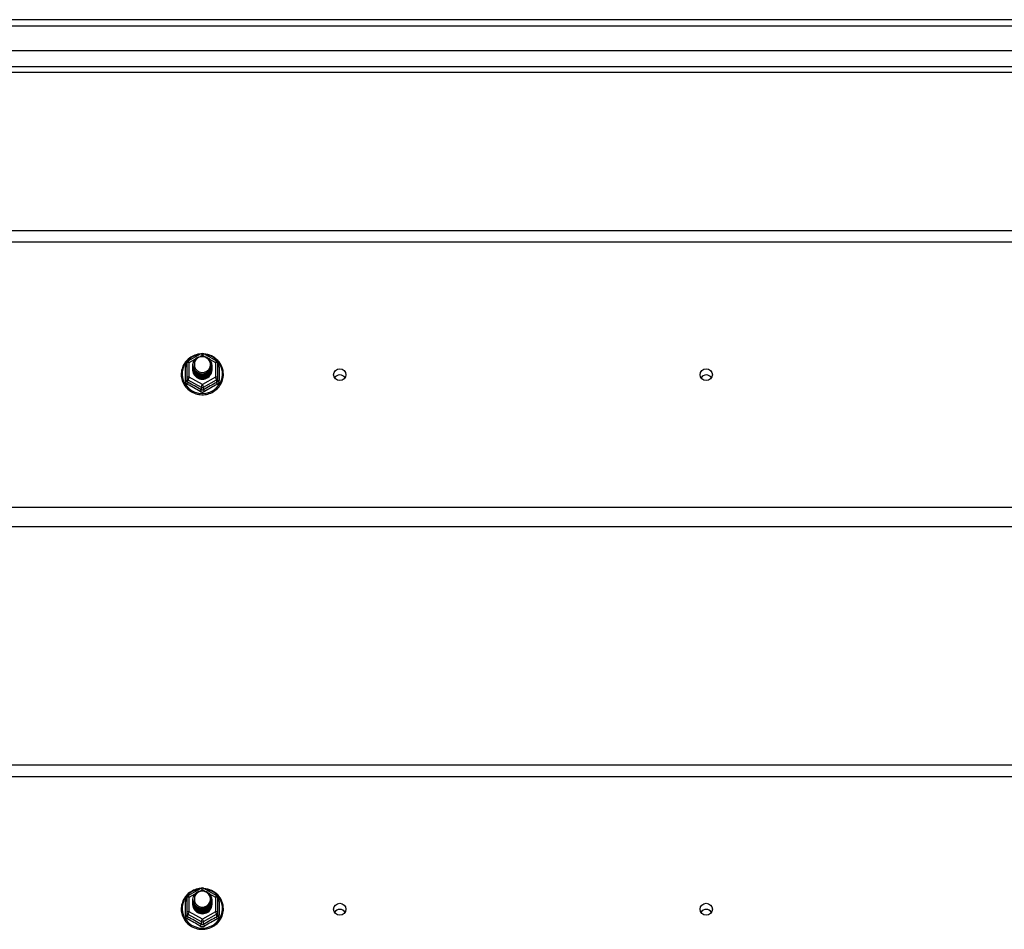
# Model space of a CAD drawing. Header units: inches. Extents: x 88 to 220, y 64 to 96.
# Tile 27 of 31: x 188 to 204, y 80 to 95. Entities that reach past the tile are written whole.
import ezdxf

# ---------------------------------------------------------------- set-up
doc = ezdxf.new("R2010")
doc.units = ezdxf.units.IN
doc.header["$MEASUREMENT"] = 0
doc.layers.add('Visible Edges(ANSI)', color=7, linetype='Continuous', lineweight=25)
doc.layers.add('Visible Tangent Edges(ANSI)', color=7, linetype='Continuous', lineweight=25)

msp = doc.modelspace()

# ---------------------------------------------------------------- linework, layer by layer
at = {"layer": 'Visible Edges(ANSI)'}
for p, q in [((220, 94.935), (154.198, 94.935)), ((219.39, 94.423), (154.807, 94.423)), ((219.202, 94.069), (154.996, 94.069)), ((154.965, 91.487), (218.599, 91.487)), ((190.615, 89.349), (190.829, 89.469)), ((190.868, 89.469), (191.082, 89.349)), ((190.595, 89.315), (190.595, 89.075)), ((191.103, 89.075), (191.103, 89.315)), ((190.695, 89.284), (190.695, 89.284)), ((190.695, 89.271), (190.695, 89.271)), ((190.695, 89.259), (190.695, 89.259)), ((190.695, 89.246), (190.695, 89.246)), ((190.695, 89.233), (190.695, 89.234)), ((190.695, 89.221), (190.695, 89.221)), ((190.695, 89.208), (190.695, 89.209)), ((191.002, 89.277), (191.002, 89.278)), ((191.002, 89.265), (191.002, 89.265)), ((191.002, 89.252), (191.002, 89.253)), ((191.002, 89.24), (191.002, 89.24)), ((191.002, 89.227), (191.002, 89.228)), ((191.002, 89.215), (191.002, 89.215)), ((190.595, 89.075), (190.595, 89.03)), ((190.831, 89.062), (190.829, 89.053)), ((191.103, 89.03), (191.103, 89.075)), ((218.599, 86.635), (154.965, 86.635)), ((154.965, 82.737), (218.599, 82.737)), ((190.615, 80.599), (190.829, 80.719)), ((190.868, 80.719), (191.082, 80.599)), ((190.595, 80.565), (190.595, 80.325)), ((190.695, 80.534), (190.695, 80.534)), ((190.695, 80.521), (190.695, 80.521)), ((190.695, 80.509), (190.695, 80.509)), ((190.695, 80.496), (190.695, 80.496)), ((190.695, 80.483), (190.695, 80.484)), ((190.695, 80.471), (190.695, 80.471)), ((190.695, 80.458), (190.695, 80.459)), ((191.002, 80.527), (191.002, 80.528)), ((191.002, 80.515), (191.002, 80.515)), ((191.002, 80.502), (191.002, 80.503)), ((191.002, 80.49), (191.002, 80.49)), ((191.002, 80.477), (191.002, 80.478)), ((191.002, 80.465), (191.002, 80.465)), ((191.103, 80.325), (191.103, 80.565)), ((190.595, 80.325), (190.595, 80.28)), ((190.831, 80.312), (190.829, 80.303)), ((191.103, 80.28), (191.103, 80.325))]:
    msp.add_line(p, q, dxfattribs=at)
at = {"layer": 'Visible Edges(ANSI)', "flags": 128}
for points in [[(190.823, 89.465), (190.798, 89.462), (190.773, 89.458), (190.749, 89.452), (190.726, 89.444), (190.703, 89.435), (190.68, 89.423), (190.659, 89.411), (190.639, 89.397), (190.619, 89.381), (190.601, 89.365), (190.585, 89.347), (190.569, 89.328), (190.555, 89.308), (190.543, 89.286), (190.532, 89.265), (190.523, 89.242), (190.516, 89.219), (190.51, 89.195), (190.506, 89.171), (190.504, 89.147), (190.504, 89.123), (190.505, 89.098), (190.509, 89.074), (190.514, 89.05), (190.521, 89.027), (190.529, 89.004), (190.54, 88.982), (190.552, 88.961), (190.565, 88.94), (190.58, 88.921), (190.597, 88.903), (190.614, 88.886), (190.633, 88.87), (190.653, 88.855), (190.674, 88.842), (190.696, 88.831), (190.719, 88.821), (190.743, 88.813), (190.767, 88.806), (190.791, 88.801), (190.816, 88.798), (190.841, 88.797), (190.866, 88.797), (190.89, 88.799), (190.915, 88.803), (190.939, 88.808), (190.963, 88.816), (190.986, 88.824), (191.009, 88.835), (191.031, 88.847), (191.051, 88.86), (191.071, 88.875), (191.09, 88.892), (191.107, 88.909), (191.123, 88.928), (191.137, 88.948), (191.15, 88.968), (191.162, 88.99), (191.171, 89.012), (191.179, 89.035), (191.186, 89.059), (191.19, 89.083), (191.193, 89.107), (191.194, 89.131)], [(190.716, 89.21), (190.7, 89.249), (190.695, 89.29), (190.703, 89.331), (190.723, 89.368), (190.753, 89.398), (190.791, 89.419), (190.833, 89.429), (190.877, 89.426), (190.918, 89.412), (190.954, 89.387), (190.981, 89.354), (190.998, 89.314), (191.002, 89.271), (190.994, 89.229), (190.974, 89.191), (190.944, 89.16), (190.907, 89.138), (190.864, 89.127), (190.82, 89.128), (190.779, 89.141), (190.743, 89.165), (190.716, 89.197), (190.7, 89.236), (190.695, 89.278)], [(190.733, 89.355), (190.732, 89.352), (190.73, 89.35), (190.729, 89.347), (190.728, 89.345), (190.727, 89.342), (190.726, 89.339), (190.725, 89.337), (190.724, 89.334), (190.723, 89.331), (190.723, 89.329), (190.722, 89.326), (190.721, 89.323), (190.721, 89.32), (190.72, 89.318), (190.72, 89.315), (190.72, 89.312), (190.719, 89.309), (190.719, 89.307), (190.719, 89.304), (190.719, 89.301), (190.719, 89.298), (190.719, 89.295), (190.719, 89.293), (190.719, 89.29)], [(190.735, 89.186), (190.757, 89.167), (190.784, 89.153), (190.812, 89.144), (190.842, 89.141), (190.872, 89.143), (190.901, 89.151), (190.927, 89.165), (190.951, 89.184), (190.969, 89.207), (190.983, 89.233), (190.991, 89.261), (190.993, 89.29), (190.988, 89.319), (190.977, 89.347), (190.961, 89.371), (190.94, 89.392), (190.915, 89.408), (190.887, 89.418), (190.857, 89.422), (190.827, 89.42), (190.798, 89.412), (190.772, 89.398), (190.75, 89.379), (190.733, 89.355)], [(191.194, 89.131), (191.192, 89.163), (191.188, 89.194), (191.18, 89.224), (191.17, 89.254), (191.157, 89.282), (191.141, 89.31), (191.122, 89.335), (191.101, 89.359), (191.078, 89.381), (191.053, 89.401), (191.027, 89.418), (190.998, 89.433), (190.969, 89.445), (190.938, 89.455), (190.907, 89.461), (190.875, 89.465)], [(190.695, 89.284), (190.695, 89.279), (190.695, 89.275), (190.696, 89.27), (190.696, 89.266), (190.697, 89.261), (190.698, 89.257), (190.699, 89.252), (190.7, 89.248), (190.701, 89.244), (190.702, 89.24), (190.704, 89.235), (190.705, 89.231), (190.707, 89.227), (190.709, 89.223), (190.711, 89.219), (190.713, 89.215), (190.715, 89.211), (190.718, 89.207), (190.72, 89.203), (190.723, 89.2), (190.726, 89.196), (190.729, 89.192), (190.732, 89.189), (190.735, 89.186)], [(190.695, 89.271), (190.696, 89.252), (190.7, 89.233), (190.707, 89.215), (190.716, 89.198), (190.727, 89.182), (190.74, 89.168), (190.755, 89.155), (190.772, 89.145), (190.79, 89.136), (190.809, 89.13), (190.829, 89.127), (190.849, 89.126), (190.869, 89.127), (190.888, 89.131), (190.907, 89.138), (190.925, 89.147), (190.942, 89.158), (190.957, 89.171), (190.97, 89.186), (190.982, 89.202), (190.991, 89.22), (190.997, 89.238), (191.001, 89.258), (191.002, 89.277)], [(191.002, 89.271), (191.002, 89.251), (190.998, 89.231), (190.992, 89.212), (190.984, 89.193), (190.973, 89.176), (190.959, 89.161), (190.944, 89.147), (190.927, 89.136), (190.909, 89.126), (190.889, 89.119), (190.869, 89.115), (190.849, 89.114), (190.828, 89.115), (190.808, 89.118), (190.788, 89.125), (190.77, 89.133), (190.753, 89.145), (190.738, 89.158), (190.725, 89.173), (190.714, 89.189), (190.705, 89.207), (190.699, 89.226), (190.696, 89.245), (190.695, 89.265)], [(190.695, 89.259), (190.696, 89.239), (190.7, 89.221), (190.707, 89.202), (190.716, 89.185), (190.727, 89.169), (190.74, 89.155), (190.755, 89.143), (190.772, 89.132), (190.79, 89.124), (190.809, 89.118), (190.829, 89.114), (190.849, 89.113), (190.869, 89.115), (190.888, 89.119), (190.907, 89.125), (190.925, 89.134), (190.942, 89.145), (190.957, 89.158), (190.97, 89.173), (190.982, 89.189), (190.991, 89.207), (190.997, 89.226), (191.001, 89.245), (191.002, 89.265)], [(191.002, 89.259), (191.002, 89.239), (190.998, 89.219), (190.992, 89.199), (190.984, 89.181), (190.973, 89.164), (190.959, 89.148), (190.944, 89.135), (190.927, 89.123), (190.909, 89.114), (190.889, 89.107), (190.869, 89.103), (190.849, 89.101), (190.828, 89.102), (190.808, 89.106), (190.788, 89.112), (190.77, 89.121), (190.753, 89.132), (190.738, 89.145), (190.725, 89.16), (190.714, 89.177), (190.705, 89.195), (190.699, 89.213), (190.696, 89.233), (190.695, 89.252)], [(190.695, 89.246), (190.696, 89.227), (190.7, 89.208), (190.707, 89.19), (190.716, 89.173), (190.727, 89.157), (190.74, 89.143), (190.755, 89.13), (190.772, 89.119), (190.79, 89.111), (190.809, 89.105), (190.829, 89.102), (190.849, 89.101), (190.869, 89.102), (190.888, 89.106), (190.907, 89.113), (190.925, 89.122), (190.942, 89.133), (190.957, 89.146), (190.97, 89.161), (190.982, 89.177), (190.991, 89.195), (190.997, 89.213), (191.001, 89.233), (191.002, 89.252)], [(191.002, 89.246), (191.002, 89.226), (190.998, 89.206), (190.992, 89.187), (190.984, 89.168), (190.973, 89.151), (190.959, 89.136), (190.944, 89.122), (190.927, 89.11), (190.909, 89.101), (190.889, 89.094), (190.869, 89.09), (190.849, 89.088), (190.828, 89.09), (190.808, 89.093), (190.788, 89.1), (190.77, 89.108), (190.753, 89.119), (190.738, 89.133), (190.725, 89.148), (190.714, 89.164), (190.705, 89.182), (190.699, 89.201), (190.696, 89.22), (190.695, 89.24)], [(190.695, 89.233), (190.696, 89.214), (190.7, 89.196), (190.707, 89.177), (190.716, 89.16), (190.727, 89.144), (190.74, 89.13), (190.755, 89.117), (190.772, 89.107), (190.79, 89.099), (190.809, 89.093), (190.829, 89.089), (190.849, 89.088), (190.869, 89.09), (190.888, 89.094), (190.907, 89.1), (190.925, 89.109), (190.942, 89.12), (190.957, 89.133), (190.97, 89.148), (190.982, 89.164), (190.991, 89.182), (190.997, 89.201), (191.001, 89.22), (191.002, 89.24)], [(191.002, 89.234), (191.002, 89.213), (190.998, 89.194), (190.992, 89.174), (190.984, 89.156), (190.973, 89.139), (190.959, 89.123), (190.944, 89.109), (190.927, 89.098), (190.909, 89.089), (190.889, 89.082), (190.869, 89.078), (190.849, 89.076), (190.828, 89.077), (190.808, 89.081), (190.788, 89.087), (190.77, 89.096), (190.753, 89.107), (190.738, 89.12), (190.725, 89.135), (190.714, 89.152), (190.705, 89.17), (190.699, 89.188), (190.696, 89.208), (190.695, 89.227)], [(190.695, 89.221), (190.696, 89.202), (190.7, 89.183), (190.707, 89.165), (190.716, 89.148), (190.727, 89.132), (190.74, 89.117), (190.755, 89.105), (190.772, 89.094), (190.79, 89.086), (190.809, 89.08), (190.829, 89.077), (190.849, 89.076), (190.869, 89.077), (190.888, 89.081), (190.907, 89.088), (190.925, 89.096), (190.942, 89.108), (190.957, 89.121), (190.97, 89.135), (190.982, 89.152), (190.991, 89.17), (190.997, 89.188), (191.001, 89.208), (191.002, 89.227)], [(191.002, 89.221), (191.002, 89.201), (190.998, 89.181), (190.992, 89.162), (190.984, 89.143), (190.973, 89.126), (190.959, 89.111), (190.944, 89.097), (190.927, 89.085), (190.909, 89.076), (190.889, 89.069), (190.869, 89.065), (190.849, 89.063), (190.828, 89.064), (190.808, 89.068), (190.788, 89.075), (190.77, 89.083), (190.753, 89.094), (190.738, 89.108), (190.725, 89.123), (190.714, 89.139), (190.705, 89.157), (190.699, 89.176), (190.696, 89.195), (190.695, 89.215)], [(190.695, 89.208), (190.696, 89.189), (190.7, 89.17), (190.707, 89.152), (190.716, 89.135), (190.727, 89.119), (190.74, 89.105), (190.755, 89.092), (190.772, 89.082), (190.79, 89.074), (190.809, 89.068), (190.829, 89.064), (190.849, 89.063), (190.869, 89.065), (190.888, 89.069), (190.907, 89.075), (190.925, 89.084), (190.942, 89.095), (190.957, 89.108), (190.97, 89.123), (190.982, 89.139), (190.991, 89.157), (190.997, 89.176), (191.001, 89.195), (191.002, 89.215)], [(190.829, 89.053), (190.821, 89.055), (190.813, 89.057), (190.805, 89.059), (190.797, 89.061), (190.79, 89.064), (190.782, 89.068), (190.775, 89.071), (190.768, 89.075), (190.761, 89.08), (190.754, 89.085), (190.748, 89.09), (190.742, 89.095), (190.737, 89.101), (190.731, 89.107), (190.726, 89.113), (190.721, 89.119), (190.717, 89.126), (190.713, 89.133), (190.71, 89.14), (190.707, 89.148), (190.704, 89.155), (190.702, 89.163), (190.7, 89.17), (190.698, 89.178)], [(190.733, 89.225), (190.732, 89.224), (190.732, 89.223), (190.731, 89.223), (190.73, 89.222), (190.73, 89.222), (190.729, 89.221), (190.728, 89.22), (190.727, 89.22), (190.727, 89.219), (190.726, 89.219), (190.725, 89.218), (190.725, 89.217), (190.724, 89.217), (190.723, 89.216), (190.722, 89.216), (190.722, 89.215), (190.721, 89.214), (190.72, 89.214), (190.72, 89.213), (190.719, 89.213), (190.718, 89.212), (190.717, 89.211), (190.717, 89.211), (190.716, 89.21)], [(190.719, 89.29), (190.719, 89.287), (190.719, 89.284), (190.719, 89.281), (190.719, 89.279), (190.719, 89.276), (190.719, 89.273), (190.719, 89.27), (190.72, 89.267), (190.72, 89.265), (190.721, 89.262), (190.721, 89.259), (190.722, 89.256), (190.722, 89.254), (190.723, 89.251), (190.724, 89.248), (190.724, 89.245), (190.725, 89.243), (190.726, 89.24), (190.727, 89.237), (190.728, 89.235), (190.729, 89.232), (190.731, 89.23), (190.732, 89.227), (190.733, 89.225)], [(190.823, 80.715), (190.798, 80.712), (190.773, 80.708), (190.749, 80.702), (190.726, 80.694), (190.703, 80.685), (190.68, 80.673), (190.659, 80.661), (190.639, 80.647), (190.619, 80.631), (190.601, 80.615), (190.585, 80.597), (190.569, 80.578), (190.555, 80.558), (190.543, 80.536), (190.532, 80.515), (190.523, 80.492), (190.516, 80.469), (190.51, 80.445), (190.506, 80.421), (190.504, 80.397), (190.504, 80.373), (190.505, 80.348), (190.509, 80.324), (190.514, 80.3), (190.521, 80.277), (190.529, 80.254), (190.54, 80.232), (190.552, 80.211), (190.565, 80.19), (190.58, 80.171), (190.597, 80.153), (190.614, 80.136), (190.633, 80.12), (190.653, 80.105), (190.674, 80.092), (190.696, 80.081), (190.719, 80.071), (190.743, 80.063), (190.767, 80.056), (190.791, 80.051), (190.816, 80.048), (190.841, 80.047), (190.866, 80.047), (190.89, 80.049), (190.915, 80.053), (190.939, 80.058), (190.963, 80.066), (190.986, 80.074), (191.009, 80.085), (191.031, 80.097), (191.051, 80.11), (191.071, 80.125), (191.09, 80.142), (191.107, 80.159), (191.123, 80.178), (191.137, 80.198), (191.15, 80.218), (191.162, 80.24), (191.171, 80.262), (191.179, 80.285), (191.186, 80.309), (191.19, 80.333), (191.193, 80.357), (191.194, 80.381)], [(190.716, 80.46), (190.7, 80.499), (190.695, 80.54), (190.703, 80.581), (190.723, 80.618), (190.753, 80.648), (190.791, 80.669), (190.833, 80.679), (190.877, 80.676), (190.918, 80.662), (190.954, 80.637), (190.981, 80.604), (190.998, 80.564), (191.002, 80.521), (190.994, 80.479), (190.974, 80.441), (190.944, 80.41), (190.907, 80.388), (190.864, 80.377), (190.82, 80.378), (190.779, 80.391), (190.743, 80.415), (190.716, 80.447), (190.7, 80.486), (190.695, 80.528)], [(190.733, 80.605), (190.732, 80.602), (190.73, 80.6), (190.729, 80.597), (190.728, 80.595), (190.727, 80.592), (190.726, 80.589), (190.725, 80.587), (190.724, 80.584), (190.723, 80.581), (190.723, 80.579), (190.722, 80.576), (190.721, 80.573), (190.721, 80.57), (190.72, 80.568), (190.72, 80.565), (190.72, 80.562), (190.719, 80.559), (190.719, 80.557), (190.719, 80.554), (190.719, 80.551), (190.719, 80.548), (190.719, 80.545), (190.719, 80.543), (190.719, 80.54)], [(190.735, 80.436), (190.757, 80.417), (190.784, 80.403), (190.812, 80.394), (190.842, 80.391), (190.872, 80.393), (190.901, 80.401), (190.927, 80.415), (190.951, 80.434), (190.969, 80.457), (190.983, 80.483), (190.991, 80.511), (190.993, 80.54), (190.988, 80.569), (190.977, 80.597), (190.961, 80.621), (190.94, 80.642), (190.915, 80.658), (190.887, 80.668), (190.857, 80.672), (190.827, 80.67), (190.798, 80.662), (190.772, 80.648), (190.75, 80.629), (190.733, 80.605)], [(191.194, 80.381), (191.192, 80.413), (191.188, 80.444), (191.18, 80.474), (191.17, 80.504), (191.157, 80.532), (191.141, 80.56), (191.122, 80.585), (191.101, 80.609), (191.078, 80.631), (191.053, 80.651), (191.027, 80.668), (190.998, 80.683), (190.969, 80.695), (190.938, 80.705), (190.907, 80.711), (190.875, 80.715)], [(190.695, 80.534), (190.695, 80.529), (190.695, 80.525), (190.696, 80.52), (190.696, 80.516), (190.697, 80.511), (190.698, 80.507), (190.699, 80.502), (190.7, 80.498), (190.701, 80.494), (190.702, 80.49), (190.704, 80.485), (190.705, 80.481), (190.707, 80.477), (190.709, 80.473), (190.711, 80.469), (190.713, 80.465), (190.715, 80.461), (190.718, 80.457), (190.72, 80.453), (190.723, 80.45), (190.726, 80.446), (190.729, 80.442), (190.732, 80.439), (190.735, 80.436)], [(190.695, 80.521), (190.696, 80.502), (190.7, 80.483), (190.707, 80.465), (190.716, 80.448), (190.727, 80.432), (190.74, 80.418), (190.755, 80.405), (190.772, 80.395), (190.79, 80.386), (190.809, 80.38), (190.829, 80.377), (190.849, 80.376), (190.869, 80.377), (190.888, 80.381), (190.907, 80.388), (190.925, 80.397), (190.942, 80.408), (190.957, 80.421), (190.97, 80.436), (190.982, 80.452), (190.991, 80.47), (190.997, 80.488), (191.001, 80.508), (191.002, 80.527)], [(191.002, 80.521), (191.002, 80.501), (190.998, 80.481), (190.992, 80.462), (190.984, 80.443), (190.973, 80.426), (190.959, 80.411), (190.944, 80.397), (190.927, 80.386), (190.909, 80.376), (190.889, 80.369), (190.869, 80.365), (190.849, 80.364), (190.828, 80.365), (190.808, 80.368), (190.788, 80.375), (190.77, 80.383), (190.753, 80.395), (190.738, 80.408), (190.725, 80.423), (190.714, 80.439), (190.705, 80.457), (190.699, 80.476), (190.696, 80.495), (190.695, 80.515)], [(190.695, 80.509), (190.696, 80.489), (190.7, 80.471), (190.707, 80.452), (190.716, 80.435), (190.727, 80.419), (190.74, 80.405), (190.755, 80.393), (190.772, 80.382), (190.79, 80.374), (190.809, 80.368), (190.829, 80.364), (190.849, 80.363), (190.869, 80.365), (190.888, 80.369), (190.907, 80.375), (190.925, 80.384), (190.942, 80.395), (190.957, 80.408), (190.97, 80.423), (190.982, 80.439), (190.991, 80.457), (190.997, 80.476), (191.001, 80.495), (191.002, 80.515)], [(191.002, 80.509), (191.002, 80.489), (190.998, 80.469), (190.992, 80.449), (190.984, 80.431), (190.973, 80.414), (190.959, 80.398), (190.944, 80.385), (190.927, 80.373), (190.909, 80.364), (190.889, 80.357), (190.869, 80.353), (190.849, 80.351), (190.828, 80.352), (190.808, 80.356), (190.788, 80.362), (190.77, 80.371), (190.753, 80.382), (190.738, 80.395), (190.725, 80.41), (190.714, 80.427), (190.705, 80.445), (190.699, 80.463), (190.696, 80.483), (190.695, 80.502)], [(190.695, 80.496), (190.696, 80.477), (190.7, 80.458), (190.707, 80.44), (190.716, 80.423), (190.727, 80.407), (190.74, 80.393), (190.755, 80.38), (190.772, 80.369), (190.79, 80.361), (190.809, 80.355), (190.829, 80.352), (190.849, 80.351), (190.869, 80.352), (190.888, 80.356), (190.907, 80.363), (190.925, 80.372), (190.942, 80.383), (190.957, 80.396), (190.97, 80.411), (190.982, 80.427), (190.991, 80.445), (190.997, 80.463), (191.001, 80.483), (191.002, 80.502)], [(191.002, 80.496), (191.002, 80.476), (190.998, 80.456), (190.992, 80.437), (190.984, 80.418), (190.973, 80.401), (190.959, 80.386), (190.944, 80.372), (190.927, 80.36), (190.909, 80.351), (190.889, 80.344), (190.869, 80.34), (190.849, 80.338), (190.828, 80.34), (190.808, 80.343), (190.788, 80.35), (190.77, 80.358), (190.753, 80.369), (190.738, 80.383), (190.725, 80.398), (190.714, 80.414), (190.705, 80.432), (190.699, 80.451), (190.696, 80.47), (190.695, 80.49)], [(190.695, 80.483), (190.696, 80.464), (190.7, 80.446), (190.707, 80.427), (190.716, 80.41), (190.727, 80.394), (190.74, 80.38), (190.755, 80.367), (190.772, 80.357), (190.79, 80.349), (190.809, 80.343), (190.829, 80.339), (190.849, 80.338), (190.869, 80.34), (190.888, 80.344), (190.907, 80.35), (190.925, 80.359), (190.942, 80.37), (190.957, 80.383), (190.97, 80.398), (190.982, 80.414), (190.991, 80.432), (190.997, 80.451), (191.001, 80.47), (191.002, 80.49)], [(191.002, 80.484), (191.002, 80.463), (190.998, 80.444), (190.992, 80.424), (190.984, 80.406), (190.973, 80.389), (190.959, 80.373), (190.944, 80.359), (190.927, 80.348), (190.909, 80.339), (190.889, 80.332), (190.869, 80.328), (190.849, 80.326), (190.828, 80.327), (190.808, 80.331), (190.788, 80.337), (190.77, 80.346), (190.753, 80.357), (190.738, 80.37), (190.725, 80.385), (190.714, 80.402), (190.705, 80.42), (190.699, 80.438), (190.696, 80.458), (190.695, 80.477)], [(190.695, 80.471), (190.696, 80.452), (190.7, 80.433), (190.707, 80.415), (190.716, 80.398), (190.727, 80.382), (190.74, 80.367), (190.755, 80.355), (190.772, 80.344), (190.79, 80.336), (190.809, 80.33), (190.829, 80.327), (190.849, 80.326), (190.869, 80.327), (190.888, 80.331), (190.907, 80.338), (190.925, 80.346), (190.942, 80.358), (190.957, 80.371), (190.97, 80.385), (190.982, 80.402), (190.991, 80.42), (190.997, 80.438), (191.001, 80.458), (191.002, 80.477)], [(191.002, 80.471), (191.002, 80.451), (190.998, 80.431), (190.992, 80.412), (190.984, 80.393), (190.973, 80.376), (190.959, 80.361), (190.944, 80.347), (190.927, 80.335), (190.909, 80.326), (190.889, 80.319), (190.869, 80.315), (190.849, 80.313), (190.828, 80.314), (190.808, 80.318), (190.788, 80.325), (190.77, 80.333), (190.753, 80.344), (190.738, 80.358), (190.725, 80.373), (190.714, 80.389), (190.705, 80.407), (190.699, 80.426), (190.696, 80.445), (190.695, 80.465)], [(190.695, 80.458), (190.696, 80.439), (190.7, 80.42), (190.707, 80.402), (190.716, 80.385), (190.727, 80.369), (190.74, 80.355), (190.755, 80.342), (190.772, 80.332), (190.79, 80.324), (190.809, 80.318), (190.829, 80.314), (190.849, 80.313), (190.869, 80.315), (190.888, 80.319), (190.907, 80.325), (190.925, 80.334), (190.942, 80.345), (190.957, 80.358), (190.97, 80.373), (190.982, 80.389), (190.991, 80.407), (190.997, 80.426), (191.001, 80.445), (191.002, 80.465)], [(190.733, 80.475), (190.732, 80.474), (190.732, 80.473), (190.731, 80.473), (190.73, 80.472), (190.73, 80.472), (190.729, 80.471), (190.728, 80.47), (190.727, 80.47), (190.727, 80.469), (190.726, 80.469), (190.725, 80.468), (190.725, 80.467), (190.724, 80.467), (190.723, 80.466), (190.722, 80.466), (190.722, 80.465), (190.721, 80.464), (190.72, 80.464), (190.72, 80.463), (190.719, 80.463), (190.718, 80.462), (190.717, 80.461), (190.717, 80.461), (190.716, 80.46)], [(190.719, 80.54), (190.719, 80.537), (190.719, 80.534), (190.719, 80.531), (190.719, 80.529), (190.719, 80.526), (190.719, 80.523), (190.719, 80.52), (190.72, 80.517), (190.72, 80.515), (190.721, 80.512), (190.721, 80.509), (190.722, 80.506), (190.722, 80.504), (190.723, 80.501), (190.724, 80.498), (190.724, 80.495), (190.725, 80.493), (190.726, 80.49), (190.727, 80.487), (190.728, 80.485), (190.729, 80.482), (190.731, 80.48), (190.732, 80.477), (190.733, 80.475)], [(190.829, 80.303), (190.821, 80.305), (190.813, 80.307), (190.805, 80.309), (190.797, 80.311), (190.79, 80.314), (190.782, 80.318), (190.775, 80.321), (190.768, 80.325), (190.761, 80.33), (190.754, 80.335), (190.748, 80.34), (190.742, 80.345), (190.737, 80.351), (190.731, 80.357), (190.726, 80.363), (190.721, 80.369), (190.717, 80.376), (190.713, 80.383), (190.71, 80.39), (190.707, 80.398), (190.704, 80.405), (190.702, 80.413), (190.7, 80.42), (190.698, 80.428)]]:
    msp.add_lwpolyline(points, dxfattribs=at)
at = {"layer": 'Visible Edges(ANSI)'}
for centre, start, end in [((190.849, 89.434), 60.8255, 119.1745), ((190.634, 89.315), 119.1745, 180), ((191.063, 89.315), 0, 60.8255), ((190.849, 80.684), 60.8255, 119.1745), ((190.634, 80.565), 119.1745, 180), ((191.063, 80.565), 0, 60.8255)]:
    msp.add_arc(centre, 0.0394, start, end, dxfattribs=at)
for centre, major_axis, start_param, end_param in [((190.849, 89.29), (0.134, 0), 3.671471, 8.899926), ((190.849, 89.205), (-0.158, 0), 6.032414, 9.675269), ((190.849, 89.285), (0.154, 0), 3.669461, 3.875388), ((193.099, 89.024), (-0.1, 0), 3.68386, 5.740918), ((199.099, 89.024), (-0.1, 0), 3.68386, 5.740918), ((190.849, 80.54), (0.134, 0), 3.671471, 8.899926), ((190.849, 80.455), (-0.158, 0), 6.032414, 9.675269), ((190.849, 80.535), (0.154, 0), 3.669461, 3.875388), ((193.099, 80.274), (-0.101, 0), 3.68386, 5.740918), ((199.099, 80.274), (-0.101, 0), 3.68386, 5.740918)]:
    msp.add_ellipse(centre, major_axis=major_axis, ratio=0.966998, start_param=start_param, end_param=end_param, dxfattribs=at)
for centre in [(193.099, 89.125), (199.099, 89.125), (193.099, 80.375), (199.099, 80.375)]:
    msp.add_ellipse(centre, major_axis=(-0.101, 0), ratio=0.966998, dxfattribs=at)
at = {"layer": 'Visible Tangent Edges(ANSI)'}
for p, q in [((154.198, 94.836), (220, 94.836)), ((154.866, 94.168), (219.332, 94.168)), ((154.965, 91.3), (218.599, 91.3)), ((190.634, 89.325), (190.732, 89.379)), ((190.634, 89.085), (190.634, 89.325)), ((190.817, 89.426), (190.849, 89.444)), ((190.849, 89.444), (190.883, 89.425)), ((190.958, 89.383), (191.063, 89.325)), ((191.063, 89.325), (191.063, 89.085)), ((190.571, 89.027), (190.571, 89.254)), ((191.127, 89.254), (191.127, 89.027)), ((190.614, 89.042), (190.829, 88.922)), ((190.614, 88.997), (190.614, 89.042)), ((190.849, 88.965), (190.634, 89.085)), ((191.063, 89.085), (190.849, 88.965)), ((190.868, 88.922), (191.083, 89.042)), ((191.083, 89.042), (191.083, 88.997)), ((190.829, 88.922), (190.829, 88.877)), ((190.868, 88.877), (190.868, 88.922)), ((218.599, 86.949), (154.965, 86.949)), ((154.965, 82.55), (218.599, 82.55)), ((190.634, 80.575), (190.732, 80.629)), ((190.817, 80.676), (190.849, 80.694)), ((190.849, 80.694), (190.883, 80.675)), ((190.958, 80.633), (191.063, 80.575)), ((190.571, 80.277), (190.571, 80.504)), ((190.634, 80.335), (190.634, 80.575)), ((191.063, 80.575), (191.063, 80.335)), ((191.127, 80.504), (191.127, 80.277)), ((190.614, 80.292), (190.829, 80.172)), ((190.614, 80.247), (190.614, 80.292)), ((190.849, 80.215), (190.634, 80.335)), ((191.063, 80.335), (190.849, 80.215)), ((190.868, 80.172), (191.083, 80.292)), ((191.083, 80.292), (191.083, 80.247)), ((190.829, 80.172), (190.829, 80.127)), ((190.868, 80.127), (190.868, 80.172))]:
    msp.add_line(p, q, dxfattribs=at)
at = {"layer": 'Visible Tangent Edges(ANSI)', "flags": 128}
for points in [[(190.595, 89.307), (190.593, 89.305), (190.591, 89.303), (190.589, 89.302), (190.588, 89.3), (190.586, 89.298), (190.584, 89.296), (190.583, 89.294), (190.582, 89.291), (190.58, 89.289), (190.579, 89.287), (190.578, 89.285), (190.577, 89.283), (190.576, 89.28), (190.575, 89.278), (190.574, 89.276), (190.573, 89.273), (190.573, 89.271), (190.572, 89.269), (190.572, 89.266), (190.571, 89.264), (190.571, 89.262), (190.571, 89.259), (190.571, 89.257), (190.571, 89.254)], [(191.127, 89.254), (191.127, 89.257), (191.127, 89.259), (191.126, 89.262), (191.126, 89.264), (191.126, 89.266), (191.125, 89.269), (191.125, 89.271), (191.124, 89.273), (191.123, 89.276), (191.122, 89.278), (191.122, 89.28), (191.121, 89.283), (191.119, 89.285), (191.118, 89.287), (191.117, 89.289), (191.116, 89.291), (191.114, 89.294), (191.113, 89.296), (191.111, 89.298), (191.11, 89.3), (191.108, 89.302), (191.106, 89.303), (191.104, 89.305), (191.103, 89.307)], [(190.571, 89.027), (190.571, 89.024), (190.571, 89.021), (190.571, 89.017), (190.572, 89.014), (190.572, 89.011), (190.573, 89.008), (190.574, 89.005), (190.575, 89.002), (190.576, 88.999), (190.578, 88.996), (190.579, 88.993), (190.581, 88.99), (190.582, 88.987), (190.584, 88.985), (190.586, 88.982), (190.588, 88.98), (190.59, 88.978), (190.592, 88.975), (190.595, 88.973), (190.597, 88.971), (190.6, 88.969), (190.602, 88.968), (190.605, 88.966), (190.608, 88.965)], [(190.614, 88.997), (190.613, 88.998), (190.612, 88.999), (190.61, 89), (190.609, 89), (190.608, 89.001), (190.606, 89.002), (190.605, 89.004), (190.604, 89.005), (190.603, 89.006), (190.602, 89.007), (190.601, 89.009), (190.6, 89.01), (190.599, 89.012), (190.598, 89.013), (190.598, 89.015), (190.597, 89.016), (190.597, 89.018), (190.596, 89.02), (190.596, 89.021), (190.595, 89.023), (190.595, 89.025), (190.595, 89.027), (190.595, 89.028), (190.595, 89.03)], [(191.103, 89.03), (191.103, 89.028), (191.102, 89.027), (191.102, 89.025), (191.102, 89.023), (191.102, 89.021), (191.101, 89.02), (191.101, 89.018), (191.1, 89.016), (191.1, 89.015), (191.099, 89.013), (191.098, 89.012), (191.097, 89.01), (191.096, 89.009), (191.095, 89.007), (191.094, 89.006), (191.093, 89.005), (191.092, 89.004), (191.091, 89.002), (191.09, 89.001), (191.089, 89), (191.087, 89), (191.086, 88.999), (191.084, 88.998), (191.083, 88.997)], [(191.09, 88.965), (191.092, 88.966), (191.095, 88.968), (191.098, 88.969), (191.1, 88.971), (191.103, 88.973), (191.105, 88.975), (191.107, 88.978), (191.109, 88.98), (191.111, 88.982), (191.113, 88.985), (191.115, 88.987), (191.117, 88.99), (191.118, 88.993), (191.12, 88.996), (191.121, 88.999), (191.122, 89.002), (191.123, 89.005), (191.124, 89.008), (191.125, 89.011), (191.126, 89.014), (191.126, 89.017), (191.127, 89.021), (191.127, 89.024), (191.127, 89.027)], [(190.811, 88.851), (190.814, 88.849), (190.817, 88.848), (190.82, 88.847), (190.823, 88.845), (190.826, 88.844), (190.829, 88.843), (190.832, 88.842), (190.836, 88.842), (190.839, 88.841), (190.842, 88.841), (190.845, 88.841), (190.849, 88.84), (190.852, 88.841), (190.855, 88.841), (190.859, 88.841), (190.862, 88.842), (190.865, 88.842), (190.868, 88.843), (190.871, 88.844), (190.874, 88.845), (190.877, 88.847), (190.88, 88.848), (190.883, 88.849), (190.886, 88.851)], [(190.868, 88.877), (190.867, 88.876), (190.865, 88.876), (190.864, 88.875), (190.862, 88.874), (190.861, 88.873), (190.859, 88.873), (190.857, 88.872), (190.856, 88.872), (190.854, 88.872), (190.852, 88.872), (190.85, 88.871), (190.849, 88.871), (190.847, 88.871), (190.845, 88.872), (190.844, 88.872), (190.842, 88.872), (190.84, 88.872), (190.838, 88.873), (190.837, 88.873), (190.835, 88.874), (190.834, 88.875), (190.832, 88.876), (190.83, 88.876), (190.829, 88.877)], [(190.595, 80.557), (190.593, 80.555), (190.591, 80.553), (190.589, 80.552), (190.588, 80.55), (190.586, 80.548), (190.584, 80.546), (190.583, 80.544), (190.582, 80.541), (190.58, 80.539), (190.579, 80.537), (190.578, 80.535), (190.577, 80.533), (190.576, 80.53), (190.575, 80.528), (190.574, 80.526), (190.573, 80.523), (190.573, 80.521), (190.572, 80.519), (190.572, 80.516), (190.571, 80.514), (190.571, 80.512), (190.571, 80.509), (190.571, 80.507), (190.571, 80.504)], [(191.127, 80.504), (191.127, 80.507), (191.127, 80.509), (191.126, 80.512), (191.126, 80.514), (191.126, 80.516), (191.125, 80.519), (191.125, 80.521), (191.124, 80.523), (191.123, 80.526), (191.122, 80.528), (191.122, 80.53), (191.121, 80.533), (191.119, 80.535), (191.118, 80.537), (191.117, 80.539), (191.116, 80.541), (191.114, 80.544), (191.113, 80.546), (191.111, 80.548), (191.11, 80.55), (191.108, 80.552), (191.106, 80.553), (191.104, 80.555), (191.103, 80.557)], [(190.614, 80.247), (190.613, 80.248), (190.612, 80.249), (190.61, 80.25), (190.609, 80.25), (190.608, 80.251), (190.606, 80.252), (190.605, 80.254), (190.604, 80.255), (190.603, 80.256), (190.602, 80.257), (190.601, 80.259), (190.6, 80.26), (190.599, 80.262), (190.598, 80.263), (190.598, 80.265), (190.597, 80.266), (190.597, 80.268), (190.596, 80.27), (190.596, 80.271), (190.595, 80.273), (190.595, 80.275), (190.595, 80.277), (190.595, 80.278), (190.595, 80.28)], [(191.103, 80.28), (191.103, 80.278), (191.102, 80.277), (191.102, 80.275), (191.102, 80.273), (191.102, 80.271), (191.101, 80.27), (191.101, 80.268), (191.1, 80.266), (191.1, 80.265), (191.099, 80.263), (191.098, 80.262), (191.097, 80.26), (191.096, 80.259), (191.095, 80.257), (191.094, 80.256), (191.093, 80.255), (191.092, 80.254), (191.091, 80.252), (191.09, 80.251), (191.089, 80.25), (191.087, 80.25), (191.086, 80.249), (191.084, 80.248), (191.083, 80.247)], [(190.571, 80.277), (190.571, 80.274), (190.571, 80.271), (190.571, 80.267), (190.572, 80.264), (190.572, 80.261), (190.573, 80.258), (190.574, 80.255), (190.575, 80.252), (190.576, 80.249), (190.578, 80.246), (190.579, 80.243), (190.581, 80.24), (190.582, 80.237), (190.584, 80.235), (190.586, 80.232), (190.588, 80.23), (190.59, 80.228), (190.592, 80.225), (190.595, 80.223), (190.597, 80.221), (190.6, 80.219), (190.602, 80.218), (190.605, 80.216), (190.608, 80.215)], [(190.868, 80.127), (190.867, 80.126), (190.865, 80.126), (190.864, 80.125), (190.862, 80.124), (190.861, 80.123), (190.859, 80.123), (190.857, 80.122), (190.856, 80.122), (190.854, 80.122), (190.852, 80.122), (190.85, 80.121), (190.849, 80.121), (190.847, 80.121), (190.845, 80.122), (190.844, 80.122), (190.842, 80.122), (190.84, 80.122), (190.838, 80.123), (190.837, 80.123), (190.835, 80.124), (190.834, 80.125), (190.832, 80.126), (190.83, 80.126), (190.829, 80.127)], [(191.09, 80.215), (191.092, 80.216), (191.095, 80.218), (191.098, 80.219), (191.1, 80.221), (191.103, 80.223), (191.105, 80.225), (191.107, 80.228), (191.109, 80.23), (191.111, 80.232), (191.113, 80.235), (191.115, 80.237), (191.117, 80.24), (191.118, 80.243), (191.12, 80.246), (191.121, 80.249), (191.122, 80.252), (191.123, 80.255), (191.124, 80.258), (191.125, 80.261), (191.126, 80.264), (191.126, 80.267), (191.127, 80.271), (191.127, 80.274), (191.127, 80.277)], [(190.811, 80.101), (190.814, 80.099), (190.817, 80.098), (190.82, 80.097), (190.823, 80.095), (190.826, 80.094), (190.829, 80.093), (190.832, 80.092), (190.836, 80.092), (190.839, 80.091), (190.842, 80.091), (190.845, 80.091), (190.849, 80.09), (190.852, 80.091), (190.855, 80.091), (190.859, 80.091), (190.862, 80.092), (190.865, 80.092), (190.868, 80.093), (190.871, 80.094), (190.874, 80.095), (190.877, 80.097), (190.88, 80.098), (190.883, 80.099), (190.886, 80.101)]]:
    msp.add_lwpolyline(points, dxfattribs=at)
at = {"layer": 'Visible Tangent Edges(ANSI)'}
for centre, major_axis, ratio, start_param, end_param in [((190.849, 89.434), (-0.0192, 0.0344), 0.127392, 4.936728, 6.283185), ((190.849, 89.434), (0.0192, 0.0344), 0.127392, 0, 1.346458), ((190.849, 89.137), (0.331, 0), 0.966998, 1.708073, 7.716705), ((190.634, 89.315), (-0.0394, 0), 0.254784, 4.712389, 6.283185), ((190.634, 89.315), (-0.0192, 0.0344), 0.127392, 4.936728, 6.283185), ((191.063, 89.315), (0.0192, 0.0344), 0.127392, 0, 1.346458), ((191.063, 89.315), (0.0394, 0), 0.254784, 0, 1.570796), ((190.555, 89.27), (0.0394, 0), 0.420933, 5.107073, 6.283185), ((191.142, 89.27), (-0.0394, 0), 0.420933, 0, 1.176113), ((190.555, 89.03), (0.0394, 0), 0.080687, 5.107073, 6.283185), ((190.634, 89.075), (-0.0394, 0), 0.254784, 4.712389, 6.283185), ((190.634, 89.075), (-0.0394, 0), 0.966998, 0, 1.047198), ((190.595, 88.964), (0.0178, 0.0351), 0.295528, 4.874003, 6.050115), ((190.634, 89.075), (-0.0192, -0.0344), 0.127392, 4.48805, 6.058847), ((190.722, 88.761), (-0.605, 0.361), 0.220649, 4.666525, 5.020223), ((190.976, 88.761), (-0.605, -0.361), 0.220649, 4.404555, 4.758253), ((191.063, 89.075), (0.0394, 0), 0.254784, 0, 1.570796), ((191.063, 89.075), (0.0192, -0.0344), 0.127392, 0.224339, 1.795135), ((191.103, 88.964), (-0.0178, 0.0351), 0.295528, 0.23307, 1.409183), ((191.063, 89.075), (0.0394, 0), 0.966998, 5.235988, 6.283185), ((191.142, 89.03), (-0.0394, 0), 0.080687, 0, 1.176113), ((190.71, 88.74), (0.573, -0.342), 0.220649, 1.524932, 1.878631), ((190.809, 88.844), (0.0205, 0.0336), 0.044718, 0.222707, 1.398819), ((190.849, 88.955), (-0.0192, -0.0344), 0.127392, 4.48805, 6.058847), ((190.849, 88.955), (0.0394, 0), 0.966998, 4.18879, 5.235988), ((190.849, 88.955), (0.0192, -0.0344), 0.127392, 0.224339, 1.795135), ((190.888, 88.844), (-0.0205, 0.0336), 0.044718, 4.884366, 6.060479), ((190.988, 88.74), (0.573, 0.342), 0.220649, 1.262962, 1.61666), ((190.849, 80.387), (0.331, 0), 0.966998, 1.708073, 7.716705), ((190.634, 80.565), (-0.0192, 0.0344), 0.127392, 4.936728, 6.283185), ((190.849, 80.684), (-0.0192, 0.0344), 0.127392, 4.936728, 6.283185), ((190.849, 80.684), (0.0192, 0.0344), 0.127392, 0, 1.346458), ((191.063, 80.565), (0.0192, 0.0344), 0.127392, 0, 1.346458), ((190.555, 80.52), (0.0394, 0), 0.420933, 5.107073, 6.283185), ((190.634, 80.565), (-0.0394, 0), 0.254784, 4.712389, 6.283185), ((191.063, 80.565), (0.0394, 0), 0.254784, 0, 1.570796), ((191.142, 80.52), (-0.0394, 0), 0.420933, 0, 1.176113), ((190.555, 80.28), (0.0394, 0), 0.080687, 5.107073, 6.283185), ((190.634, 80.325), (-0.0394, 0), 0.254784, 4.712389, 6.283185), ((190.634, 80.325), (-0.0394, 0), 0.966998, 0, 1.047198), ((190.634, 80.325), (-0.0192, -0.0344), 0.127392, 4.48805, 6.058847), ((191.063, 80.325), (0.0394, 0), 0.254784, 0, 1.570796), ((191.063, 80.325), (0.0192, -0.0344), 0.127392, 0.224339, 1.795135), ((191.063, 80.325), (0.0394, 0), 0.966998, 5.235988, 6.283185), ((191.142, 80.28), (-0.0394, 0), 0.080687, 0, 1.176113), ((190.595, 80.214), (0.0178, 0.0351), 0.295528, 4.874003, 6.050115), ((190.71, 79.99), (0.573, -0.342), 0.220649, 1.524932, 1.878631), ((190.722, 80.011), (-0.605, 0.361), 0.220649, 4.666525, 5.020223), ((190.809, 80.094), (0.0205, 0.0336), 0.044718, 0.222707, 1.398819), ((190.849, 80.205), (-0.0192, -0.0344), 0.127392, 4.48805, 6.058847), ((190.849, 80.205), (0.0394, 0), 0.966998, 4.18879, 5.235988), ((190.849, 80.205), (0.0192, -0.0344), 0.127392, 0.224339, 1.795135), ((190.976, 80.011), (-0.605, -0.361), 0.220649, 4.404555, 4.758253), ((190.888, 80.094), (-0.0205, 0.0336), 0.044718, 4.884366, 6.060479), ((190.988, 79.99), (0.573, 0.342), 0.220649, 1.262962, 1.61666), ((191.103, 80.214), (-0.0178, 0.0351), 0.295528, 0.23307, 1.409183)]:
    msp.add_ellipse(centre, major_axis=major_axis, ratio=ratio, start_param=start_param, end_param=end_param, dxfattribs=at)

doc.saveas('drawing.dxf')
